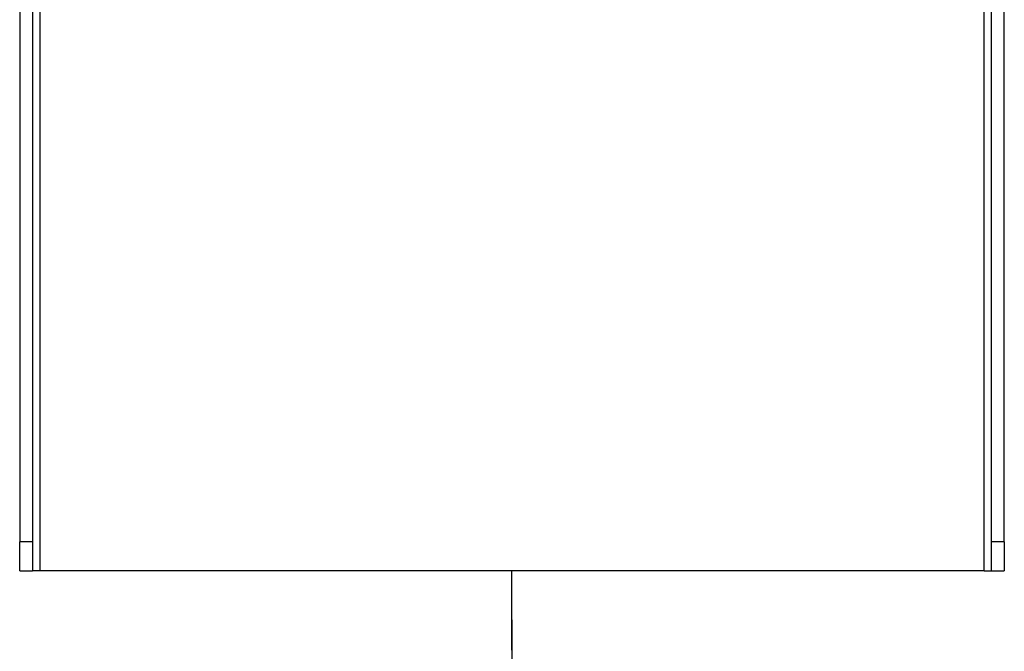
# Model space of a CAD drawing. Header units: inches. Extents: x 0.1 to 81.1, y -11 to 52.7.
# Tile 4 of 31: x 11.5 to 17.4, y 10.7 to 14.5. Entities that reach past the tile are written whole.
import ezdxf

# ---------------------------------------------------------------- set-up
doc = ezdxf.new("R2010")
doc.units = ezdxf.units.IN
doc.header["$LTSCALE"] = 4.869794
doc.header["$MEASUREMENT"] = 0
for name, color, linetype, lineweight in [('Symbols(ANSI)', 7, 'Continuous', 25), ('Visible Edges(ANSI)', 7, 'Continuous', 25), ('Visible Tangent Edges(ANSI)', 7, 'Continuous', 25)]:
    doc.layers.add(name, color=color, linetype=linetype, lineweight=lineweight)
doc.styles.add('Dimension-ANSI', font='arialbd.ttf')

# ---------------------------------------------------------------- blocks, each defined once
blk = doc.blocks.new('Datum Identifier19')
at = {"layer": 'Symbols(ANSI)', "color": 7, "linetype": 'Continuous', "lineweight": 25}
for p, q in [((2.9663, 2.1992), (2.9663, 2.2976)), ((2.9663, 2.1992), (2.9663, 2.2369)), ((2.9663, 2.2369), (2.9663, 2.0529))]:
    blk.add_line(p, q, dxfattribs=at)
at = {"layer": 'Symbols(ANSI)', "color": 7, "insert": (2.737, 1.9288), "char_height": 0.12, "attachment_point": 7, "style": 'Dimension-ANSI'}
blk.add_mtext('BACK', dxfattribs=at)

msp = doc.modelspace()

# ---------------------------------------------------------------- linework, layer by layer
at = {"layer": 'Visible Edges(ANSI)'}
for p, q in [((11.5438, 44.8983), (11.5438, 11.3653)), ((17.3468, 11.3653), (17.3468, 44.8983)), ((17.4244, 11.3653), (17.4244, 44.8983)), ((11.4661, 16.5018), (11.4661, 11.3653)), ((11.4661, 11.1888), (11.4661, 11.3653)), ((11.5438, 11.3653), (11.5438, 11.1888)), ((17.3468, 11.1888), (17.3468, 11.3653)), ((17.4244, 11.3653), (17.4244, 11.1888)), ((11.4661, 11.1888), (11.5438, 11.1888)), ((11.5876, 11.1888), (11.5438, 11.1888)), ((17.303, 11.1888), (11.5876, 11.1888)), ((17.303, 11.1888), (17.3468, 11.1888)), ((17.3468, 11.1888), (17.4244, 11.1888))]:
    msp.add_line(p, q, dxfattribs=at)
at = {"layer": 'Visible Tangent Edges(ANSI)'}
for p, q in [((17.303, 11.1888), (17.303, 45.0748)), ((11.5876, 16.4946), (11.5876, 11.1888)), ((11.5438, 11.3653), (11.4661, 11.3653)), ((17.4244, 11.3653), (17.3468, 11.3653))]:
    msp.add_line(p, q, dxfattribs=at)

# ---------------------------------------------------------------- block references
at = {"layer": 'Symbols(ANSI)', "xscale": 4.869794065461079, "yscale": 4.869794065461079, "zscale": 4.869794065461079}
msp.add_blockref('Datum Identifier19', (0, 0), dxfattribs=at)

doc.saveas('drawing.dxf')
